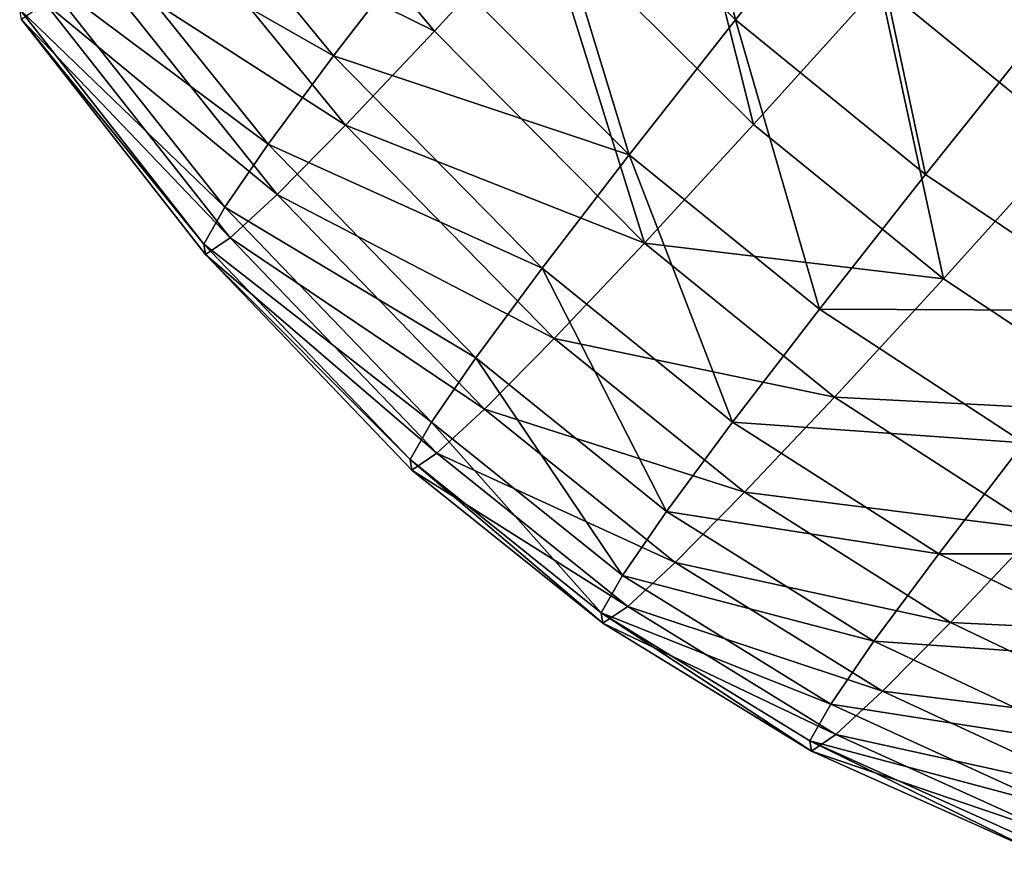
# Model space of a CAD drawing. Header units: millimetres. Extents: x 0 to 1220, y 0 to 506.
# Tile 195 of 256: x 1164 to 1179, y 82 to 94. Entities that reach past the tile are written whole.
import ezdxf

# ---------------------------------------------------------------- set-up
doc = ezdxf.new("R2010")
doc.units = ezdxf.units.MM
doc.header["$LTSCALE"] = 25.4
doc.layers.get('0').update_dxf_attribs({"true_color": 0xff5454})

# ---------------------------------------------------------------- blocks, each defined once
blk = doc.blocks.new('TWIG-VI-9138.STL')
at = {"color": 7, "true_color": 0xffffff}
mesh = blk.add_polyface(dxfattribs=at)
corners = [(600.482, 114.823, 403.726), (601.832, 109.382, 405.97), (598.644, 112.529, 406.427), (603.699, 111.712, 403.227)]
mesh.append_faces([[corners[k] for k in face] for face in [(0, 1, 2), (1, 0, 3)]], dxfattribs={"vtx0": -1, "color": 7})
mesh = blk.add_polyface(dxfattribs=at)
corners = [(598.912, 110.976, 446.485), (594.41, 112.654, 442.929), (597.29, 109.212, 443.292), (595.982, 114.364, 446.025)]
mesh.append_faces([[corners[k] for k in face] for face in [(0, 1, 2), (1, 0, 3)]], dxfattribs={"vtx0": -1, "color": 7})
mesh = blk.add_polyface(dxfattribs=at)
corners = [(605.795, 114.293, 400.906), (606.555, 109.372, 403.192), (603.699, 111.712, 403.227), (608.644, 111.944, 400.879)]
mesh.append_faces([[corners[k] for k in face] for face in [(0, 1, 2), (1, 0, 3)]], dxfattribs={"vtx0": -1, "color": 7})
mesh = blk.add_polyface(dxfattribs=at)
corners = [(592.937, 112.293, 413.439), (597.064, 110.523, 409.495), (595.771, 108.839, 412.875), (594.191, 113.925, 410.162)]
mesh.append_faces([[corners[k] for k in face] for face in [(0, 1, 2), (1, 0, 3)]], dxfattribs={"vtx0": -1, "color": 7})
mesh = blk.add_polyface(dxfattribs=at)
corners = [(602.104, 107.804, 446.655), (600.787, 113.055, 449.33), (598.912, 110.976, 446.485), (604.009, 109.916, 449.544)]
mesh.append_faces([[corners[k] for k in face] for face in [(0, 1, 2), (1, 0, 3)]], dxfattribs={"vtx0": -1, "color": 7})
mesh = blk.add_polyface(dxfattribs=at)
corners = [(597.29, 109.212, 443.292), (593.112, 111.28, 439.552), (595.951, 107.795, 439.809), (594.41, 112.654, 442.929)]
mesh.append_faces([[corners[k] for k in face] for face in [(0, 1, 2), (1, 0, 3)]], dxfattribs={"vtx0": -1, "color": 7})
mesh = blk.add_polyface(dxfattribs=at)
corners = [(598.644, 112.529, 406.427), (600.228, 107.344, 409.086), (597.064, 110.523, 409.495), (601.832, 109.382, 405.97)]
mesh.append_faces([[corners[k] for k in face] for face in [(0, 1, 2), (1, 0, 3)]], dxfattribs={"vtx0": -1, "color": 7})
mesh = blk.add_polyface(dxfattribs=at)
corners = [(591.983, 111.004, 416.961), (595.771, 108.839, 412.875), (594.787, 107.509, 416.508), (592.937, 112.293, 413.439)]
mesh.append_faces([[corners[k] for k in face] for face in [(0, 1, 2), (1, 0, 3)]], dxfattribs={"vtx0": -1, "color": 7})
mesh = blk.add_polyface(dxfattribs=at)
corners = [(606.863, 107.581, 449.36), (606.137, 112.31, 452.03), (604.009, 109.916, 449.544), (608.984, 109.968, 451.837)]
mesh.append_faces([[corners[k] for k in face] for face in [(0, 1, 2), (1, 0, 3)]], dxfattribs={"vtx0": -1, "color": 7})
mesh = blk.add_polyface(dxfattribs=at)
corners = [(603.699, 111.712, 403.227), (604.694, 107.049, 405.926), (601.832, 109.382, 405.97), (606.555, 109.372, 403.192)]
mesh.append_faces([[corners[k] for k in face] for face in [(0, 1, 2), (1, 0, 3)]], dxfattribs={"vtx0": -1, "color": 7})
mesh = blk.add_polyface(dxfattribs=at)
corners = [(595.951, 107.795, 439.809), (592.11, 110.267, 435.954), (594.918, 106.749, 436.097), (593.112, 111.28, 439.552)]
mesh.append_faces([[corners[k] for k in face] for face in [(0, 1, 2), (1, 0, 3)]], dxfattribs={"vtx0": -1, "color": 7})
mesh = blk.add_polyface(dxfattribs=at)
corners = [(591.347, 110.08, 420.665), (594.787, 107.509, 416.508), (594.13, 106.556, 420.329), (591.983, 111.004, 416.961)]
mesh.append_faces([[corners[k] for k in face] for face in [(0, 1, 2), (1, 0, 3)]], dxfattribs={"vtx0": -1, "color": 7})
mesh = blk.add_polyface(dxfattribs=at)
corners = [(600.457, 106.013, 443.412), (598.912, 110.976, 446.485), (597.29, 109.212, 443.292), (602.104, 107.804, 446.655)]
mesh.append_faces([[corners[k] for k in face] for face in [(0, 1, 2), (1, 0, 3)]], dxfattribs={"vtx0": -1, "color": 7})
mesh = blk.add_polyface(dxfattribs=at)
corners = [(595.771, 108.839, 412.875), (600.228, 107.344, 409.086), (598.914, 105.635, 412.519), (597.064, 110.523, 409.495)]
mesh.append_faces([[corners[k] for k in face] for face in [(0, 1, 2), (1, 0, 3)]], dxfattribs={"vtx0": -1, "color": 7})
mesh = blk.add_polyface(dxfattribs=at)
corners = [(594.918, 106.749, 436.097), (591.424, 109.633, 432.198), (594.21, 106.095, 432.224), (592.11, 110.267, 435.954)]
mesh.append_faces([[corners[k] for k in face] for face in [(0, 1, 2), (1, 0, 3)]], dxfattribs={"vtx0": -1, "color": 7})
mesh = blk.add_polyface(dxfattribs=at)
corners = [(591.039, 109.538, 424.485), (594.13, 106.556, 420.329), (593.813, 105.998, 424.268), (591.347, 110.08, 420.665)]
mesh.append_faces([[corners[k] for k in face] for face in [(0, 1, 2), (1, 0, 3)]], dxfattribs={"vtx0": -1, "color": 7})
mesh = blk.add_polyface(dxfattribs=at)
corners = [(604.965, 105.477, 446.479), (604.009, 109.916, 449.544), (602.104, 107.804, 446.655), (606.863, 107.581, 449.36)]
mesh.append_faces([[corners[k] for k in face] for face in [(0, 1, 2), (1, 0, 3)]], dxfattribs={"vtx0": -1, "color": 7})
mesh = blk.add_polyface(dxfattribs=at)
corners = [(594.21, 106.095, 432.224), (591.064, 109.388, 428.352), (593.839, 105.843, 428.257), (591.424, 109.633, 432.198)]
mesh.append_faces([[corners[k] for k in face] for face in [(0, 1, 2), (1, 0, 3)]], dxfattribs={"vtx0": -1, "color": 7})
mesh = blk.add_polyface(dxfattribs=at)
corners = [(591.064, 109.388, 428.352), (593.813, 105.998, 424.268), (593.839, 105.843, 428.257), (591.039, 109.538, 424.485)]
mesh.append_faces([[corners[k] for k in face] for face in [(0, 1, 2), (1, 0, 3)]], dxfattribs={"vtx0": -1, "color": 7})
mesh = blk.add_polyface(dxfattribs=at)
corners = [(601.832, 109.382, 405.97), (603.095, 105.018, 409.032), (600.228, 107.344, 409.086), (604.694, 107.049, 405.926)]
mesh.append_faces([[corners[k] for k in face] for face in [(0, 1, 2), (1, 0, 3)]], dxfattribs={"vtx0": -1, "color": 7})
mesh = blk.add_polyface(dxfattribs=at)
corners = [(606.555, 109.372, 403.192), (607.75, 104.996, 406.205), (604.694, 107.049, 405.926), (609.576, 107.275, 403.522)]
mesh.append_faces([[corners[k] for k in face] for face in [(0, 1, 2), (1, 0, 3)]], dxfattribs={"vtx0": -1, "color": 7})
mesh = blk.add_polyface(dxfattribs=at)
corners = [(600.457, 106.013, 443.412), (595.951, 107.795, 439.809), (599.097, 104.574, 439.874), (597.29, 109.212, 443.292)]
mesh.append_faces([[corners[k] for k in face] for face in [(0, 1, 2), (1, 0, 3)]], dxfattribs={"vtx0": -1, "color": 7})
mesh = blk.add_polyface(dxfattribs=at)
corners = [(594.787, 107.509, 416.508), (598.914, 105.635, 412.519), (597.915, 104.284, 416.209), (595.771, 108.839, 412.875)]
mesh.append_faces([[corners[k] for k in face] for face in [(0, 1, 2), (1, 0, 3)]], dxfattribs={"vtx0": -1, "color": 7})
mesh = blk.add_polyface(dxfattribs=at)
corners = [(599.097, 104.574, 439.874), (594.918, 106.749, 436.097), (598.048, 103.512, 436.104), (595.951, 107.795, 439.809)]
mesh.append_faces([[corners[k] for k in face] for face in [(0, 1, 2), (1, 0, 3)]], dxfattribs={"vtx0": -1, "color": 7})
mesh = blk.add_polyface(dxfattribs=at)
corners = [(604.965, 105.477, 446.479), (600.457, 106.013, 443.412), (603.323, 103.691, 443.247), (602.104, 107.804, 446.655)]
mesh.append_faces([[corners[k] for k in face] for face in [(0, 1, 2), (1, 0, 3)]], dxfattribs={"vtx0": -1, "color": 7})
mesh = blk.add_polyface(dxfattribs=at)
corners = [(594.13, 106.556, 420.329), (597.915, 104.284, 416.209), (597.248, 103.316, 420.089), (594.787, 107.509, 416.508)]
mesh.append_faces([[corners[k] for k in face] for face in [(0, 1, 2), (1, 0, 3)]], dxfattribs={"vtx0": -1, "color": 7})
mesh = blk.add_polyface(dxfattribs=at)
corners = [(608.016, 103.452, 446.001), (606.863, 107.581, 449.36), (604.965, 105.477, 446.479), (609.879, 105.518, 448.828)]
mesh.append_faces([[corners[k] for k in face] for face in [(0, 1, 2), (1, 0, 3)]], dxfattribs={"vtx0": -1, "color": 7})
mesh = blk.add_polyface(dxfattribs=at)
corners = [(601.785, 103.314, 412.454), (600.228, 107.344, 409.086), (603.095, 105.018, 409.032), (598.914, 105.635, 412.519)]
mesh.append_faces([[corners[k] for k in face] for face in [(0, 1, 2), (1, 0, 3)]], dxfattribs={"vtx0": -1, "color": 7})
mesh = blk.add_polyface(dxfattribs=at)
corners = [(607.75, 104.996, 406.205), (603.095, 105.018, 409.032), (604.694, 107.049, 405.926), (606.18, 103.002, 409.253)]
mesh.append_faces([[corners[k] for k in face] for face in [(0, 1, 2), (1, 0, 3)]], dxfattribs={"vtx0": -1, "color": 7})
mesh = blk.add_polyface(dxfattribs=at)
corners = [(598.048, 103.512, 436.104), (594.21, 106.095, 432.224), (597.329, 102.847, 432.17), (594.918, 106.749, 436.097)]
mesh.append_faces([[corners[k] for k in face] for face in [(0, 1, 2), (1, 0, 3)]], dxfattribs={"vtx0": -1, "color": 7})
mesh = blk.add_polyface(dxfattribs=at)
corners = [(593.813, 105.998, 424.268), (597.248, 103.316, 420.089), (596.925, 102.749, 424.09), (594.13, 106.556, 420.329)]
mesh.append_faces([[corners[k] for k in face] for face in [(0, 1, 2), (1, 0, 3)]], dxfattribs={"vtx0": -1, "color": 7})
mesh = blk.add_polyface(dxfattribs=at)
corners = [(593.839, 105.843, 428.257), (596.925, 102.749, 424.09), (596.952, 102.591, 428.142), (593.813, 105.998, 424.268)]
mesh.append_faces([[corners[k] for k in face] for face in [(0, 1, 2), (1, 0, 3)]], dxfattribs={"vtx0": -1, "color": 7})
mesh = blk.add_polyface(dxfattribs=at)
corners = [(597.329, 102.847, 432.17), (593.839, 105.843, 428.257), (596.952, 102.591, 428.142), (594.21, 106.095, 432.224)]
mesh.append_faces([[corners[k] for k in face] for face in [(0, 1, 2), (1, 0, 3)]], dxfattribs={"vtx0": -1, "color": 7})
mesh = blk.add_polyface(dxfattribs=at)
corners = [(603.323, 103.691, 443.247), (599.097, 104.574, 439.874), (601.968, 102.256, 439.721), (600.457, 106.013, 443.412)]
mesh.append_faces([[corners[k] for k in face] for face in [(0, 1, 2), (1, 0, 3)]], dxfattribs={"vtx0": -1, "color": 7})
mesh = blk.add_polyface(dxfattribs=at)
corners = [(600.789, 101.967, 416.132), (598.914, 105.635, 412.519), (601.785, 103.314, 412.454), (597.915, 104.284, 416.209)]
mesh.append_faces([[corners[k] for k in face] for face in [(0, 1, 2), (1, 0, 3)]], dxfattribs={"vtx0": -1, "color": 7})
mesh = blk.add_polyface(dxfattribs=at)
corners = [(608.016, 103.452, 446.001), (603.323, 103.691, 443.247), (606.405, 101.7, 442.829), (604.965, 105.477, 446.479)]
mesh.append_faces([[corners[k] for k in face] for face in [(0, 1, 2), (1, 0, 3)]], dxfattribs={"vtx0": -1, "color": 7})
mesh = blk.add_polyface(dxfattribs=at)
corners = [(606.18, 103.002, 409.253), (601.785, 103.314, 412.454), (603.095, 105.018, 409.032), (604.895, 101.33, 412.611)]
mesh.append_faces([[corners[k] for k in face] for face in [(0, 1, 2), (1, 0, 3)]], dxfattribs={"vtx0": -1, "color": 7})
mesh = blk.add_polyface(dxfattribs=at)
corners = [(601.968, 102.256, 439.721), (598.048, 103.512, 436.104), (600.922, 101.198, 435.963), (599.097, 104.574, 439.874)]
mesh.append_faces([[corners[k] for k in face] for face in [(0, 1, 2), (1, 0, 3)]], dxfattribs={"vtx0": -1, "color": 7})
mesh = blk.add_polyface(dxfattribs=at)
corners = [(600.125, 101.003, 420), (597.915, 104.284, 416.209), (600.789, 101.967, 416.132), (597.248, 103.316, 420.089)]
mesh.append_faces([[corners[k] for k in face] for face in [(0, 1, 2), (1, 0, 3)]], dxfattribs={"vtx0": -1, "color": 7})
mesh = blk.add_polyface(dxfattribs=at)
corners = [(606.405, 101.7, 442.829), (601.968, 102.256, 439.721), (605.074, 100.292, 439.369), (603.323, 103.691, 443.247)]
mesh.append_faces([[corners[k] for k in face] for face in [(0, 1, 2), (1, 0, 3)]], dxfattribs={"vtx0": -1, "color": 7})
mesh = blk.add_polyface(dxfattribs=at)
corners = [(600.922, 101.198, 435.963), (597.329, 102.847, 432.17), (600.205, 100.536, 432.042), (598.048, 103.512, 436.104)]
mesh.append_faces([[corners[k] for k in face] for face in [(0, 1, 2), (1, 0, 3)]], dxfattribs={"vtx0": -1, "color": 7})
mesh = blk.add_polyface(dxfattribs=at)
corners = [(599.803, 100.437, 423.988), (597.248, 103.316, 420.089), (600.125, 101.003, 420), (596.925, 102.749, 424.09)]
mesh.append_faces([[corners[k] for k in face] for face in [(0, 1, 2), (1, 0, 3)]], dxfattribs={"vtx0": -1, "color": 7})
mesh = blk.add_polyface(dxfattribs=at)
corners = [(604.895, 101.33, 412.611), (600.789, 101.967, 416.132), (601.785, 103.314, 412.454), (603.918, 100.009, 416.221)]
mesh.append_faces([[corners[k] for k in face] for face in [(0, 1, 2), (1, 0, 3)]], dxfattribs={"vtx0": -1, "color": 7})
mesh = blk.add_polyface(dxfattribs=at)
corners = [(609.435, 101.33, 409.746), (604.895, 101.33, 412.611), (606.18, 103.002, 409.253), (608.194, 99.715, 412.989)]
mesh.append_faces([[corners[k] for k in face] for face in [(0, 1, 2), (1, 0, 3)]], dxfattribs={"vtx0": -1, "color": 7})
mesh = blk.add_polyface(dxfattribs=at)
corners = [(599.83, 100.28, 428.026), (596.925, 102.749, 424.09), (599.803, 100.437, 423.988), (596.952, 102.591, 428.142)]
mesh.append_faces([[corners[k] for k in face] for face in [(0, 1, 2), (1, 0, 3)]], dxfattribs={"vtx0": -1, "color": 7})
mesh = blk.add_polyface(dxfattribs=at)
corners = [(600.205, 100.536, 432.042), (596.952, 102.591, 428.142), (599.83, 100.28, 428.026), (597.329, 102.847, 432.17)]
mesh.append_faces([[corners[k] for k in face] for face in [(0, 1, 2), (1, 0, 3)]], dxfattribs={"vtx0": -1, "color": 7})
mesh = blk.add_polyface(dxfattribs=at)
corners = [(605.074, 100.292, 439.369), (600.922, 101.198, 435.963), (604.048, 99.254, 435.681), (601.968, 102.256, 439.721)]
mesh.append_faces([[corners[k] for k in face] for face in [(0, 1, 2), (1, 0, 3)]], dxfattribs={"vtx0": -1, "color": 7})
mesh = blk.add_polyface(dxfattribs=at)
corners = [(603.918, 100.009, 416.221), (600.125, 101.003, 420), (600.789, 101.967, 416.132), (603.266, 99.062, 420.016)]
mesh.append_faces([[corners[k] for k in face] for face in [(0, 1, 2), (1, 0, 3)]], dxfattribs={"vtx0": -1, "color": 7})
mesh = blk.add_polyface(dxfattribs=at)
corners = [(609.652, 100.072, 442.165), (605.074, 100.292, 439.369), (608.367, 98.713, 438.824), (606.405, 101.7, 442.829)]
mesh.append_faces([[corners[k] for k in face] for face in [(0, 1, 2), (1, 0, 3)]], dxfattribs={"vtx0": -1, "color": 7})
mesh = blk.add_polyface(dxfattribs=at)
corners = [(608.194, 99.715, 412.989), (603.918, 100.009, 416.221), (604.895, 101.33, 412.611), (607.251, 98.439, 416.473)]
mesh.append_faces([[corners[k] for k in face] for face in [(0, 1, 2), (1, 0, 3)]], dxfattribs={"vtx0": -1, "color": 7})
mesh = blk.add_polyface(dxfattribs=at)
corners = [(604.048, 99.254, 435.681), (600.205, 100.536, 432.042), (603.345, 98.604, 431.833), (600.922, 101.198, 435.963)]
mesh.append_faces([[corners[k] for k in face] for face in [(0, 1, 2), (1, 0, 3)]], dxfattribs={"vtx0": -1, "color": 7})
mesh = blk.add_polyface(dxfattribs=at)
corners = [(603.266, 99.062, 420.016), (599.803, 100.437, 423.988), (600.125, 101.003, 420), (602.95, 98.507, 423.93)]
mesh.append_faces([[corners[k] for k in face] for face in [(0, 1, 2), (1, 0, 3)]], dxfattribs={"vtx0": -1, "color": 7})
mesh = blk.add_polyface(dxfattribs=at)
corners = [(603.345, 98.604, 431.833), (599.83, 100.28, 428.026), (602.976, 98.353, 427.893), (600.205, 100.536, 432.042)]
mesh.append_faces([[corners[k] for k in face] for face in [(0, 1, 2), (1, 0, 3)]], dxfattribs={"vtx0": -1, "color": 7})
mesh = blk.add_polyface(dxfattribs=at)
corners = [(602.976, 98.353, 427.893), (599.803, 100.437, 423.988), (602.95, 98.507, 423.93), (599.83, 100.28, 428.026)]
mesh.append_faces([[corners[k] for k in face] for face in [(0, 1, 2), (1, 0, 3)]], dxfattribs={"vtx0": -1, "color": 7})
mesh = blk.add_polyface(dxfattribs=at)
corners = [(608.367, 98.713, 438.824), (604.048, 99.254, 435.681), (607.376, 97.711, 435.263), (605.074, 100.292, 439.369)]
mesh.append_faces([[corners[k] for k in face] for face in [(0, 1, 2), (1, 0, 3)]], dxfattribs={"vtx0": -1, "color": 7})
mesh = blk.add_polyface(dxfattribs=at)
corners = [(607.251, 98.439, 416.473), (603.266, 99.062, 420.016), (603.918, 100.009, 416.221), (606.621, 97.525, 420.138)]
mesh.append_faces([[corners[k] for k in face] for face in [(0, 1, 2), (1, 0, 3)]], dxfattribs={"vtx0": -1, "color": 7})
mesh = blk.add_polyface(dxfattribs=at)
corners = [(607.376, 97.711, 435.263), (603.345, 98.604, 431.833), (606.697, 97.083, 431.548), (604.048, 99.254, 435.681)]
mesh.append_faces([[corners[k] for k in face] for face in [(0, 1, 2), (1, 0, 3)]], dxfattribs={"vtx0": -1, "color": 7})
mesh = blk.add_polyface(dxfattribs=at)
corners = [(606.621, 97.525, 420.138), (602.95, 98.507, 423.93), (603.266, 99.062, 420.016), (606.316, 96.989, 423.917)]
mesh.append_faces([[corners[k] for k in face] for face in [(0, 1, 2), (1, 0, 3)]], dxfattribs={"vtx0": -1, "color": 7})
mesh = blk.add_polyface(dxfattribs=at)
corners = [(606.697, 97.083, 431.548), (602.976, 98.353, 427.893), (606.342, 96.841, 427.743), (603.345, 98.604, 431.833)]
mesh.append_faces([[corners[k] for k in face] for face in [(0, 1, 2), (1, 0, 3)]], dxfattribs={"vtx0": -1, "color": 7})
mesh = blk.add_polyface(dxfattribs=at)
corners = [(606.342, 96.841, 427.743), (602.95, 98.507, 423.93), (606.316, 96.989, 423.917), (602.976, 98.353, 427.893)]
mesh.append_faces([[corners[k] for k in face] for face in [(0, 1, 2), (1, 0, 3)]], dxfattribs={"vtx0": -1, "color": 7})

msp = doc.modelspace()

# ---------------------------------------------------------------- block references
at = {"color": 250, "true_color": 0x262626}
msp.add_blockref('TWIG-VI-9138.STL', (573.181, -15.244, -16.545), dxfattribs=at)

doc.saveas('drawing.dxf')
